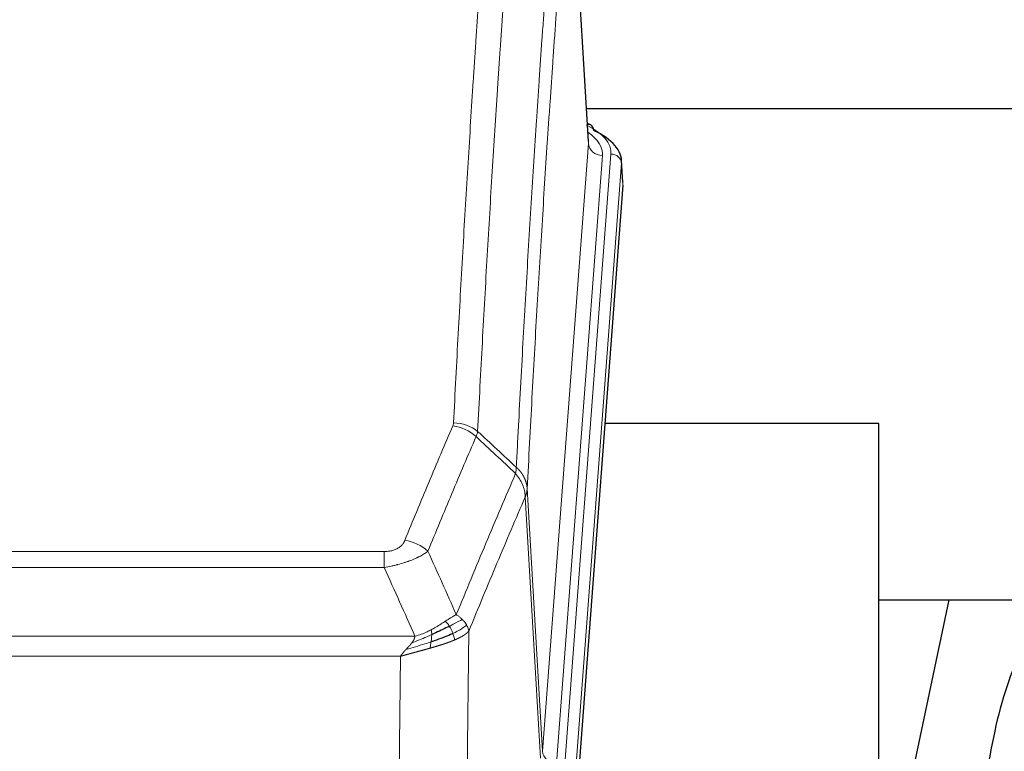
# Model space of a CAD drawing. Header units: inches. Extents: x 0 to 23760, y -13 to 16800.
# Tile 190 of 217: x 18476 to 18756, y 13975 to 14183. Entities that reach past the tile are written whole.
import ezdxf

# ---------------------------------------------------------------- set-up
doc = ezdxf.new("R2010")
doc.units = ezdxf.units.IN
doc.layers.add('254', color=7, linetype='Continuous', true_color=0xffffff)

msp = doc.modelspace()

# ---------------------------------------------------------------- linework, layer by layer
at = {"layer": '254', "color": 2, "linetype": 'Continuous', "lineweight": 25}
for p, q in [((18637.406, 14148.613), (18632.155, 14235.249)), ((18636.8, 14158.007), (18802.987, 14158.007)), ((18638.037, 14153.32), (18637.094, 14153.755)), ((18647.165, 14136.979), (18646.785, 14143.262)), ((18647.16, 14136.196), (18634.042, 13962.743)), ((18719.978, 14068.432), (18642.035, 14068.432)), ((18719.978, 13879.631), (18719.978, 14068.432)), ((18719.973, 14018.353), (18791.65, 14018.353)), ((18739.821, 14018.351), (18719.978, 13924.195))]:
    msp.add_line(p, q, dxfattribs=at)
at = {"layer": '254', "color": 110, "linetype": 'Continuous', "lineweight": 13}
for p, q in [((18637.401, 14148.037), (18632.154, 14234.627)), ((18624.335, 13975.264), (18637.401, 14148.037)), ((18641.393, 14144.61), (18628.327, 13971.837)), ((18630.674, 13971.685), (18643.785, 14145.045)), ((18646.779, 14142.475), (18633.668, 13969.115)), ((18647.16, 14136.196), (18646.779, 14142.475)), ((18623.754, 13973.355), (18619.402, 14047.607)), ((18619.958, 14049.941), (18624.335, 13975.264)), ((18373.966, 14032.06), (18579.309, 14032.06)), ((18579.309, 14027.496), (18579.309, 14032.06)), ((18579.309, 14027.496), (18373.966, 14027.496)), ((18603.36, 14009.462), (18602.402, 13933.812)), ((18365.235, 14008.017), (18588.04, 14008.017)), ((18583.928, 14002.272), (18369.348, 14002.272)), ((18582.959, 13925.777), (18583.928, 14002.272))]:
    msp.add_line(p, q, dxfattribs=at)
for centre, major_axis, ratio, start_param, end_param in [((18619.766, 14145.42), (24.034, 0.016), 0.461198, 6.2480186, 7.0671317), ((18636.78, 14150.596), (1.258, 2.724), 0.6272114, 6.2831797, 6.7581181), ((18617.374, 14144.985), (24.034, 0.016), 0.461198, 6.2480186, 6.8801307), ((18641.393, 14148.158), (3.989, -0.302), 0.8864705, 3.2608937, 4.7793301), ((18643.785, 14142.384), (2.991, -0.226), 0.8864705, 0.119301, 1.6377375), ((18598.817, 14059.52), (-9.188, 3.948), 0.8056434, 4.2999866, 5.045624), ((18599.005, 14060.312), (-9.987, 0.512), 0.8285973, 3.9974013, 4.7548106), ((18585.156, 14027.058), (9.245, -3.812), 0.7933159, 1.14397, 1.886928), ((18628.327, 13975.386), (3.989, -0.302), 0.8864705, 3.2608937, 4.7793301)]:
    msp.add_ellipse(centre, major_axis=major_axis, ratio=ratio, start_param=start_param, end_param=end_param, dxfattribs=at)
at = {"layer": '254', "color": 2, "linetype": 'Continuous', "lineweight": 25}
for centre, major_axis, ratio, start_param, end_param in [((18636.78, 14150.596), (1.258, 2.724), 0.6272114, 5.3993548, 6.2831797), ((18619.766, 14142.758), (27.03, 0.194), 0.4633579, 6.2451225, 7.0642357)]:
    msp.add_ellipse(centre, major_axis=major_axis, ratio=ratio, start_param=start_param, end_param=end_param, dxfattribs=at)
at = {"layer": '254', "color": 110, "linetype": 'Continuous', "lineweight": 13}
for points, knots in [([(18599.005, 14068.601), (18599.442, 14077.18), (18600.333, 14094.098), (18601.253, 14110.54), (18601.955, 14122.693), (18602.191, 14126.714), (18602.667, 14134.697), (18602.907, 14138.659), (18603.632, 14150.454), (18604.123, 14158.195), (18604.747, 14167.72), (18604.872, 14169.617), (18605.124, 14173.396), (18605.502, 14179.04), (18605.884, 14184.614), (18606.655, 14195.668), (18607.697, 14210.158), (18609.305, 14231.142), (18610.406, 14244.632), (18610.963, 14251.252)], [0, 0, 0, 0, 0.125, 0.25, 0.25, 0.3125, 0.3125, 0.375, 0.375, 0.5, 0.5, 0.53125, 0.53125, 0.5625, 0.625, 0.625, 0.75, 0.875, 1, 1, 1, 1]), ([(18617.846, 14248.663), (18617.288, 14242.051), (18616.186, 14228.576), (18614.576, 14207.616), (18613.533, 14193.143), (18612.761, 14182.102), (18612.378, 14176.534), (18611.999, 14170.896), (18611.748, 14167.122), (18611.622, 14165.227), (18610.998, 14155.714), (18610.506, 14147.981), (18609.78, 14136.2), (18609.539, 14132.243), (18609.063, 14124.27), (18608.827, 14120.253), (18608.124, 14108.115), (18607.202, 14091.692), (18606.31, 14074.793), (18605.872, 14066.225)], [0, 0, 0, 0, 0.125, 0.25, 0.375, 0.375, 0.4375, 0.46875, 0.46875, 0.5, 0.5, 0.625, 0.625, 0.6875, 0.6875, 0.75, 0.75, 0.875, 1, 1, 1, 1]), ([(18616.869, 14056.002), (18616.925, 14057.093), (18616.981, 14058.181), (18617.093, 14060.354), (18617.261, 14063.607), (18617.657, 14071.157), (18618, 14077.559), (18618.693, 14090.268), (18619.634, 14106.966), (18621.092, 14131.267), (18622.097, 14146.972), (18622.67, 14155.666), (18622.734, 14156.63), (18622.862, 14158.554), (18623.055, 14161.434), (18623.506, 14168.112), (18623.898, 14173.765), (18624.226, 14178.436), (18624.292, 14179.368), (18624.424, 14181.228), (18624.622, 14184.012), (18625.087, 14190.466), (18625.49, 14195.924), (18626.302, 14206.743), (18627.399, 14220.908), (18628.527, 14234.551), (18629.098, 14241.243)], [0, 0, 0, 0, 0.015625, 0.015625, 0.03125, 0.0625, 0.125, 0.125, 0.25, 0.375, 0.5, 0.5, 0.515625, 0.515625, 0.53125, 0.5625, 0.625, 0.625, 0.640625, 0.640625, 0.65625, 0.6875, 0.75, 0.75, 0.875, 1, 1, 1, 1]), ([(18632.154, 14234.627), (18631.584, 14227.954), (18630.459, 14214.348), (18629.365, 14200.223), (18628.556, 14189.435), (18628.154, 14183.993), (18627.69, 14177.558), (18627.492, 14174.782), (18627.361, 14172.927), (18627.295, 14171.998), (18626.968, 14167.341), (18626.577, 14161.705), (18626.127, 14155.046), (18625.935, 14152.174), (18625.807, 14150.256), (18625.744, 14149.295), (18625.171, 14140.627), (18624.17, 14124.97), (18622.715, 14100.743), (18621.309, 14075.775), (18620.403, 14058.635), (18619.958, 14049.941)], [0, 0, 0, 0, 0.125, 0.25, 0.25, 0.3125, 0.34375, 0.359375, 0.359375, 0.375, 0.375, 0.4375, 0.46875, 0.484375, 0.484375, 0.5, 0.5, 0.625, 0.75, 0.875, 1, 1, 1, 1]), ([(18585.156, 14035.214), (18586.29, 14037.975), (18587.425, 14040.725), (18589.698, 14046.203), (18590.835, 14048.93), (18594.25, 14057.079), (18596.532, 14062.465), (18598.817, 14067.806)], [0, 0, 0, 0, 0.25, 0.25, 0.5, 0.5, 1, 1, 1, 1]), ([(18599.005, 14068.601), (18598.998, 14068.467), (18598.979, 14068.333), (18598.916, 14068.068), (18598.873, 14067.937), (18598.817, 14067.806)], [0, 0, 0, 0, 0.5, 0.5, 1, 1, 1, 1]), ([(18605.413, 14064.719), (18603.125, 14059.383), (18600.841, 14054.001), (18597.422, 14045.86), (18596.283, 14043.135), (18594.008, 14037.663), (18592.871, 14034.915), (18591.736, 14032.156)], [0, 0, 0, 0, 0.5, 0.5, 0.75, 0.75, 1, 1, 1, 1]), ([(18616.869, 14056.002), (18616.848, 14055.739), (18616.833, 14055.451), (18616.774, 14054.862), (18616.732, 14054.559), (18616.657, 14054.265)], [0, 0, 0, 0, 0.5, 0.5, 1, 1, 1, 1]), ([(18616.869, 14056.002), (18616.882, 14055.991), (18616.907, 14055.968), (18616.945, 14055.934), (18616.983, 14055.899), (18617.021, 14055.863), (18617.06, 14055.827), (18617.098, 14055.791), (18617.137, 14055.754), (18617.175, 14055.717), (18617.214, 14055.679), (18617.253, 14055.641), (18617.292, 14055.603), (18617.33, 14055.563), (18617.369, 14055.524), (18617.409, 14055.484), (18617.448, 14055.443), (18617.487, 14055.402), (18617.526, 14055.36), (18617.565, 14055.318), (18617.604, 14055.276), (18617.644, 14055.233), (18617.683, 14055.189), (18617.722, 14055.145), (18617.761, 14055.101), (18617.8, 14055.055), (18617.84, 14055.01), (18617.879, 14054.964), (18617.918, 14054.917), (18617.957, 14054.87), (18617.996, 14054.822), (18618.035, 14054.774), (18618.073, 14054.725), (18618.112, 14054.676), (18618.151, 14054.626), (18618.189, 14054.576), (18618.228, 14054.525), (18618.266, 14054.474), (18618.304, 14054.422), (18618.342, 14054.369), (18618.38, 14054.316), (18618.417, 14054.262), (18618.455, 14054.208), (18618.492, 14054.154), (18618.529, 14054.098), (18618.566, 14054.043), (18618.603, 14053.986), (18618.639, 14053.929), (18618.675, 14053.872), (18618.711, 14053.814), (18618.747, 14053.755), (18618.783, 14053.696), (18618.818, 14053.636), (18618.853, 14053.576), (18618.887, 14053.515), (18618.922, 14053.454), (18618.955, 14053.392), (18618.989, 14053.329), (18619.022, 14053.266), (18619.058, 14053.198), (18619.094, 14053.125), (18619.133, 14053.047), (18619.17, 14052.969), (18619.207, 14052.891), (18619.243, 14052.812), (18619.278, 14052.734), (18619.312, 14052.654), (18619.346, 14052.575), (18619.378, 14052.495), (18619.41, 14052.415), (18619.441, 14052.335), (18619.471, 14052.255), (18619.5, 14052.174), (18619.528, 14052.094), (18619.556, 14052.013), (18619.582, 14051.931), (18619.608, 14051.85), (18619.633, 14051.768), (18619.657, 14051.687), (18619.68, 14051.605), (18619.703, 14051.523), (18619.724, 14051.44), (18619.745, 14051.358), (18619.764, 14051.276), (18619.783, 14051.193), (18619.801, 14051.11), (18619.818, 14051.027), (18619.834, 14050.944), (18619.849, 14050.861), (18619.864, 14050.778), (18619.877, 14050.694), (18619.89, 14050.611), (18619.901, 14050.527), (18619.912, 14050.444), (18619.922, 14050.36), (18619.931, 14050.276), (18619.939, 14050.192), (18619.947, 14050.108), (18619.953, 14050.025), (18619.957, 14049.969), (18619.958, 14049.941)], [0, 0, 0, 0, 0.0069372, 0.0139334, 0.0209887, 0.028103, 0.0352764, 0.0425088, 0.0498003, 0.0571509, 0.0645605, 0.0720292, 0.0795569, 0.0871437, 0.0947896, 0.1024945, 0.1102584, 0.1180815, 0.1259636, 0.1339048, 0.141905, 0.1499643, 0.1580827, 0.1662601, 0.1744966, 0.1827922, 0.1911468, 0.1995605, 0.2080333, 0.2165651, 0.225156, 0.233806, 0.2425151, 0.2512832, 0.2601104, 0.2689967, 0.277942, 0.2869465, 0.29601, 0.3051325, 0.3143142, 0.3235549, 0.3328547, 0.3422136, 0.3516315, 0.3611085, 0.3706446, 0.3802398, 0.3898941, 0.3996074, 0.4093798, 0.4192113, 0.4291019, 0.4390515, 0.4490602, 0.459128, 0.4692549, 0.4794409, 0.4896859, 0.4999901, 0.5124905, 0.524991, 0.5374914, 0.5499918, 0.5624922, 0.5749926, 0.587493, 0.5999934, 0.6124937, 0.6249941, 0.6374944, 0.6499948, 0.6624951, 0.6749954, 0.6874957, 0.699996, 0.7124963, 0.7249966, 0.7374968, 0.7499971, 0.7624973, 0.7749976, 0.7874978, 0.799998, 0.8124982, 0.8249984, 0.8374986, 0.8499988, 0.8624989, 0.8749991, 0.8874992, 0.8999993, 0.9124995, 0.9249996, 0.9374997, 0.9499998, 0.9624998, 0.9749999, 0.9875, 1, 1, 1, 1]), ([(18599.803, 14014.108), (18601.201, 14017.523), (18602.6, 14020.921), (18605.403, 14027.683), (18606.806, 14031.046), (18611.019, 14041.086), (18613.835, 14047.71), (18616.657, 14054.265)], [0, 0, 0, 0, 0.25, 0.25, 0.5, 0.5, 1, 1, 1, 1]), ([(18616.657, 14054.265), (18617.066, 14053.782), (18617.438, 14053.271), (18618.097, 14052.208), (18618.382, 14051.655), (18618.854, 14050.523), (18619.04, 14049.945), (18619.303, 14048.778), (18619.381, 14048.19), (18619.402, 14047.607)], [0, 0, 0, 0, 0.25, 0.25, 0.5, 0.5, 0.75, 0.75, 1, 1, 1, 1]), ([(18619.402, 14047.607), (18616.716, 14041.374), (18614.037, 14035.079), (18610.026, 14025.543), (18608.69, 14022.348), (18606.023, 14015.929), (18604.69, 14012.703), (18603.36, 14009.462)], [0, 0, 0, 0, 0.5, 0.5, 0.75, 0.75, 1, 1, 1, 1]), ([(18619.958, 14049.941), (18619.958, 14049.934), (18619.957, 14049.908), (18619.953, 14049.851), (18619.946, 14049.759), (18619.935, 14049.633), (18619.916, 14049.471), (18619.887, 14049.273), (18619.846, 14049.041), (18619.802, 14048.842), (18619.763, 14048.688), (18619.738, 14048.592), (18619.712, 14048.498), (18619.685, 14048.406), (18619.657, 14048.317), (18619.63, 14048.23), (18619.601, 14048.144), (18619.573, 14048.061), (18619.544, 14047.98), (18619.516, 14047.902), (18619.487, 14047.825), (18619.459, 14047.75), (18619.431, 14047.678), (18619.411, 14047.63), (18619.402, 14047.607)], [0, 0, 0, 0, 0.0092499, 0.0337179, 0.073404, 0.128308, 0.1984299, 0.2837694, 0.3843264, 0.5001005, 0.5424888, 0.5838484, 0.6241794, 0.6634821, 0.7017567, 0.7390032, 0.7752221, 0.8104134, 0.8445775, 0.8777146, 0.909825, 0.9409091, 0.9709673, 1, 1, 1, 1]), ([(18585.156, 14035.214), (18585.135, 14035.163), (18585.113, 14035.112), (18585.067, 14035.01), (18585.043, 14034.959), (18584.967, 14034.808), (18584.913, 14034.708), (18584.795, 14034.51), (18584.731, 14034.413), (18584.595, 14034.22), (18584.521, 14034.124), (18584.364, 14033.937), (18584.28, 14033.844), (18584.145, 14033.707), (18584.098, 14033.662), (18584.002, 14033.573), (18583.952, 14033.528), (18583.798, 14033.397), (18583.69, 14033.313), (18583.462, 14033.15), (18583.342, 14033.071), (18583.153, 14032.958), (18583.056, 14032.903), (18582.955, 14032.849), (18582.887, 14032.814), (18582.852, 14032.797), (18582.678, 14032.711), (18582.533, 14032.648), (18582.086, 14032.471), (18581.77, 14032.371), (18581.349, 14032.272), (18581.264, 14032.253), (18581.091, 14032.218), (18581.004, 14032.202), (18580.743, 14032.158), (18580.567, 14032.134), (18580.212, 14032.096), (18580.033, 14032.083), (18579.673, 14032.064), (18579.492, 14032.06), (18579.309, 14032.06)], [0, 0, 0, 0, 0.03125, 0.03125, 0.0625, 0.0625, 0.125, 0.125, 0.1875, 0.1875, 0.25, 0.25, 0.3125, 0.3125, 0.34375, 0.34375, 0.375, 0.375, 0.4375, 0.4375, 0.5, 0.5, 0.53125, 0.546875, 0.546875, 0.5625, 0.5625, 0.625, 0.625, 0.75, 0.75, 0.78125, 0.78125, 0.8125, 0.8125, 0.875, 0.875, 0.9375, 0.9375, 1, 1, 1, 1]), ([(18591.736, 14032.156), (18591.438, 14031.923), (18591.112, 14031.692), (18590.399, 14031.235), (18590.012, 14031.008), (18589.384, 14030.672), (18589.112, 14030.532), (18588.827, 14030.394), (18588.712, 14030.339), (18588.654, 14030.311), (18588.478, 14030.229), (18588.36, 14030.174), (18587.757, 14029.903), (18587.248, 14029.692), (18586.576, 14029.436), (18586.44, 14029.386), (18586.232, 14029.31), (18586.163, 14029.285), (18586.023, 14029.235), (18585.953, 14029.211), (18585.601, 14029.088), (18585.314, 14028.992), (18584.438, 14028.711), (18583.833, 14028.533), (18583.13, 14028.344), (18583.051, 14028.323), (18582.894, 14028.282), (18582.814, 14028.261), (18582.576, 14028.2), (18582.417, 14028.16), (18581.937, 14028.042), (18581.615, 14027.967), (18580.64, 14027.75), (18579.979, 14027.617), (18579.309, 14027.496)], [0, 0, 0, 0, 0.125, 0.125, 0.25, 0.25, 0.3125, 0.328125, 0.328125, 0.34375, 0.34375, 0.375, 0.375, 0.5, 0.5, 0.53125, 0.53125, 0.546875, 0.546875, 0.5625, 0.5625, 0.625, 0.625, 0.75, 0.75, 0.765625, 0.765625, 0.78125, 0.78125, 0.8125, 0.8125, 0.875, 0.875, 1, 1, 1, 1]), ([(18599.803, 14014.108), (18599.11, 14013.781), (18598.344, 14013.315), (18597.217, 14012.595), (18596.926, 14012.407), (18596.628, 14012.213)], [0, 0, 0, 0, 0.75, 0.75, 1, 1, 1, 1]), ([(18601.51, 14012.764), (18601.387, 14012.887), (18601.259, 14013.008), (18600.927, 14013.304), (18600.716, 14013.475), (18600.275, 14013.803), (18600.043, 14013.96), (18599.803, 14014.108)], [0, 0, 0, 0, 0.25, 0.25, 0.625, 0.625, 1, 1, 1, 1]), ([(18596.628, 14012.213), (18596.478, 14012.116), (18596.327, 14012.018), (18595.712, 14011.621), (18595.233, 14011.314), (18594.239, 14010.7), (18593.724, 14010.393), (18593.017, 14009.998), (18592.839, 14009.901), (18592.658, 14009.805)], [0, 0, 0, 0, 0.125, 0.125, 0.5, 0.5, 0.875, 0.875, 1, 1, 1, 1]), ([(18597.852, 14010.833), (18597.753, 14010.988), (18597.652, 14011.136), (18597.395, 14011.48), (18597.238, 14011.664), (18596.927, 14011.979), (18596.774, 14012.111), (18596.628, 14012.213)], [0, 0, 0, 0, 0.25, 0.25, 0.625, 0.625, 1, 1, 1, 1]), ([(18601.51, 14012.764), (18600.812, 14012.381), (18599.941, 14011.909), (18598.58, 14011.203), (18598.223, 14011.02), (18597.852, 14010.833)], [0, 0, 0, 0, 0.75, 0.75, 1, 1, 1, 1]), ([(18602.721, 14011.175), (18602.682, 14011.245), (18602.641, 14011.314), (18602.474, 14011.59), (18602.335, 14011.794), (18602.031, 14012.192), (18601.867, 14012.387), (18601.632, 14012.639), (18601.571, 14012.702), (18601.51, 14012.764)], [0, 0, 0, 0, 0.125, 0.125, 0.5, 0.5, 0.875, 0.875, 1, 1, 1, 1]), ([(18592.809, 14008.436), (18592.351, 14008.231), (18591.887, 14008.028), (18590.017, 14007.223), (18588.58, 14006.64), (18587.17, 14006.118)], [0, 0, 0, 0, 0.25, 0.25, 1, 1, 1, 1]), ([(18592.658, 14009.805), (18592.298, 14009.613), (18591.931, 14009.428), (18590.437, 14008.724), (18589.261, 14008.282), (18588.04, 14008.017)], [0, 0, 0, 0, 0.25, 0.25, 1, 1, 1, 1]), ([(18592.64, 14006.375), (18592.652, 14006.462), (18592.664, 14006.55), (18592.708, 14006.903), (18592.737, 14007.172), (18592.781, 14007.697), (18592.796, 14007.955), (18592.806, 14008.279), (18592.808, 14008.358), (18592.809, 14008.436)], [0, 0, 0, 0, 0.125, 0.125, 0.5, 0.5, 0.875, 0.875, 1, 1, 1, 1]), ([(18592.809, 14008.436), (18592.81, 14008.591), (18592.808, 14008.738), (18592.795, 14009.082), (18592.779, 14009.265), (18592.731, 14009.578), (18592.699, 14009.707), (18592.658, 14009.805)], [0, 0, 0, 0, 0.25, 0.25, 0.625, 0.625, 1, 1, 1, 1]), ([(18598.838, 14008.76), (18598.807, 14008.848), (18598.775, 14008.937), (18598.64, 14009.294), (18598.527, 14009.565), (18598.278, 14010.093), (18598.141, 14010.351), (18597.95, 14010.676), (18597.901, 14010.755), (18597.852, 14010.833)], [0, 0, 0, 0, 0.125, 0.125, 0.5, 0.5, 0.875, 0.875, 1, 1, 1, 1]), ([(18602.721, 14011.175), (18602.108, 14010.591), (18601.212, 14009.983), (18599.683, 14009.168), (18599.273, 14008.963), (18598.838, 14008.76)], [0, 0, 0, 0, 0.75, 0.75, 1, 1, 1, 1]), ([(18599.328, 14006.914), (18599.257, 14007.275), (18599.157, 14007.734), (18598.956, 14008.409), (18598.899, 14008.583), (18598.838, 14008.76)], [0, 0, 0, 0, 0.75, 0.75, 1, 1, 1, 1]), ([(18603.36, 14009.462), (18603.354, 14009.455), (18603.342, 14009.441), (18603.324, 14009.419), (18603.305, 14009.398), (18603.287, 14009.377), (18603.268, 14009.355), (18603.25, 14009.334), (18603.231, 14009.313), (18603.212, 14009.292), (18603.192, 14009.271), (18603.173, 14009.25), (18603.153, 14009.23), (18603.134, 14009.209), (18603.114, 14009.189), (18603.093, 14009.168), (18603.073, 14009.148), (18603.053, 14009.127), (18603.032, 14009.107), (18603.012, 14009.087), (18602.991, 14009.067), (18602.97, 14009.047), (18602.949, 14009.027), (18602.928, 14009.008), (18602.906, 14008.988), (18602.885, 14008.968), (18602.863, 14008.949), (18602.841, 14008.929), (18602.82, 14008.91), (18602.798, 14008.891), (18602.776, 14008.872), (18602.753, 14008.853), (18602.731, 14008.834), (18602.709, 14008.815), (18602.686, 14008.796), (18602.663, 14008.777), (18602.641, 14008.759), (18602.618, 14008.74), (18602.595, 14008.721), (18602.572, 14008.703), (18602.549, 14008.685), (18602.526, 14008.667), (18602.502, 14008.648), (18602.479, 14008.63), (18602.455, 14008.612), (18602.432, 14008.594), (18602.408, 14008.577), (18602.384, 14008.559), (18602.361, 14008.541), (18602.337, 14008.524), (18602.313, 14008.506), (18602.289, 14008.489), (18602.265, 14008.472), (18602.241, 14008.454), (18602.217, 14008.437), (18602.192, 14008.42), (18602.168, 14008.403), (18602.144, 14008.386), (18602.119, 14008.37), (18602.095, 14008.353), (18602.07, 14008.336), (18602.046, 14008.32), (18602.021, 14008.303), (18601.996, 14008.287), (18601.972, 14008.271), (18601.947, 14008.254), (18601.922, 14008.238), (18601.897, 14008.222), (18601.873, 14008.206), (18601.848, 14008.19), (18601.823, 14008.175), (18601.798, 14008.159), (18601.773, 14008.143), (18601.748, 14008.128), (18601.723, 14008.112), (18601.698, 14008.097), (18601.673, 14008.081), (18601.648, 14008.066), (18601.623, 14008.051), (18601.598, 14008.036), (18601.573, 14008.021), (18601.548, 14008.006), (18601.523, 14007.991), (18601.498, 14007.976), (18601.473, 14007.962), (18601.448, 14007.947), (18601.422, 14007.933), (18601.397, 14007.918), (18601.372, 14007.904), (18601.347, 14007.889), (18601.322, 14007.875), (18601.297, 14007.861), (18601.272, 14007.847), (18601.247, 14007.833), (18601.222, 14007.819), (18601.197, 14007.805), (18601.172, 14007.792), (18601.147, 14007.778), (18601.122, 14007.764), (18601.097, 14007.751), (18601.073, 14007.738), (18601.048, 14007.724), (18601.023, 14007.711), (18600.998, 14007.698), (18600.973, 14007.685), (18600.949, 14007.672), (18600.924, 14007.659), (18600.899, 14007.646), (18600.875, 14007.633), (18600.85, 14007.62), (18600.826, 14007.607), (18600.801, 14007.595), (18600.777, 14007.582), (18600.752, 14007.57), (18600.728, 14007.558), (18600.704, 14007.545), (18600.679, 14007.533), (18600.655, 14007.521), (18600.631, 14007.509), (18600.607, 14007.497), (18600.583, 14007.485), (18600.559, 14007.473), (18600.535, 14007.461), (18600.511, 14007.45), (18600.487, 14007.438), (18600.464, 14007.426), (18600.44, 14007.415), (18600.416, 14007.404), (18600.393, 14007.392), (18600.369, 14007.381), (18600.346, 14007.37), (18600.323, 14007.359), (18600.299, 14007.348), (18600.276, 14007.337), (18600.253, 14007.326), (18600.23, 14007.315), (18600.207, 14007.304), (18600.184, 14007.293), (18600.161, 14007.283), (18600.139, 14007.272), (18600.116, 14007.262), (18600.094, 14007.251), (18600.071, 14007.241), (18600.049, 14007.231), (18600.026, 14007.221), (18600.004, 14007.21), (18599.982, 14007.2), (18599.96, 14007.19), (18599.938, 14007.18), (18599.916, 14007.171), (18599.895, 14007.161), (18599.873, 14007.151), (18599.851, 14007.141), (18599.83, 14007.132), (18599.809, 14007.122), (18599.787, 14007.113), (18599.766, 14007.103), (18599.745, 14007.094), (18599.724, 14007.085), (18599.703, 14007.076), (18599.682, 14007.067), (18599.662, 14007.058), (18599.641, 14007.049), (18599.621, 14007.04), (18599.601, 14007.031), (18599.58, 14007.022), (18599.56, 14007.013), (18599.54, 14007.005), (18599.52, 14006.996), (18599.501, 14006.988), (18599.481, 14006.979), (18599.461, 14006.971), (18599.442, 14006.963), (18599.423, 14006.954), (18599.403, 14006.946), (18599.384, 14006.938), (18599.365, 14006.93), (18599.347, 14006.922), (18599.334, 14006.917), (18599.328, 14006.914)], [0, 0, 0, 0, 0.0080212, 0.0160154, 0.0239827, 0.0319231, 0.0398365, 0.0477229, 0.0555824, 0.0634149, 0.0712205, 0.0789992, 0.0867509, 0.0944756, 0.1021734, 0.1098443, 0.1174881, 0.1251051, 0.1326951, 0.1402581, 0.1477942, 0.1553034, 0.1627856, 0.1702408, 0.1776691, 0.1850704, 0.1924448, 0.1997923, 0.2071128, 0.2144063, 0.2216729, 0.2289126, 0.2361253, 0.243311, 0.2504698, 0.2576016, 0.2647065, 0.2717845, 0.2788355, 0.2858595, 0.2928566, 0.2998268, 0.30677, 0.3136862, 0.3205755, 0.3274379, 0.3342733, 0.3410817, 0.3478632, 0.3546178, 0.3613454, 0.3680461, 0.3747198, 0.3813665, 0.3879863, 0.3945792, 0.4011451, 0.4076841, 0.4141961, 0.4206811, 0.4271393, 0.4335704, 0.4399746, 0.4463519, 0.4527022, 0.4590256, 0.465322, 0.4715915, 0.477834, 0.4840496, 0.4902382, 0.4963999, 0.5025346, 0.5086424, 0.5147232, 0.5207771, 0.526804, 0.532804, 0.5387771, 0.5447232, 0.5506423, 0.5565345, 0.5623997, 0.568238, 0.5740494, 0.5798338, 0.5855912, 0.5913217, 0.5970253, 0.6027019, 0.6083515, 0.6139742, 0.61957, 0.6251388, 0.6306807, 0.6361956, 0.6416836, 0.6471446, 0.6525787, 0.6579858, 0.663366, 0.6687192, 0.6740455, 0.6793448, 0.6846172, 0.6898627, 0.6950812, 0.7002727, 0.7054373, 0.710575, 0.7156857, 0.7207694, 0.7258262, 0.7308561, 0.735859, 0.740835, 0.745784, 0.7507061, 0.7556012, 0.7604694, 0.7653107, 0.7701249, 0.7749123, 0.7796727, 0.7844061, 0.7891127, 0.7937922, 0.7984448, 0.8030705, 0.8076692, 0.812241, 0.8167858, 0.8213037, 0.8257947, 0.8302587, 0.8346957, 0.8391058, 0.843489, 0.8478452, 0.8521745, 0.8564768, 0.8607522, 0.8650006, 0.8692221, 0.8734166, 0.8775842, 0.8817249, 0.8858386, 0.8899254, 0.8939852, 0.8980181, 0.902024, 0.906003, 0.909955, 0.9138802, 0.9177783, 0.9216495, 0.9254938, 0.9293111, 0.9331015, 0.936865, 0.9406015, 0.944311, 0.9479937, 0.9516493, 0.9552781, 0.9588799, 0.9624547, 0.9660026, 0.9695236, 0.9730176, 0.9764847, 0.9799249, 0.9833381, 0.9867243, 0.9900837, 0.993416, 0.9967215, 1, 1, 1, 1]), ([(18603.36, 14009.462), (18603.275, 14009.896), (18603.133, 14010.329), (18602.87, 14010.895), (18602.798, 14011.036), (18602.721, 14011.175)], [0, 0, 0, 0, 0.75, 0.75, 1, 1, 1, 1]), ([(18592.64, 14006.375), (18592.062, 14006.185), (18591.474, 14005.996), (18589.1, 14005.255), (18587.271, 14004.724), (18585.498, 14004.221)], [0, 0, 0, 0, 0.25, 0.25, 1, 1, 1, 1]), ([(18585.498, 14004.221), (18585.513, 14004.236), (18585.541, 14004.266), (18585.582, 14004.311), (18585.623, 14004.355), (18585.662, 14004.398), (18585.701, 14004.439), (18585.738, 14004.48), (18585.774, 14004.519), (18585.81, 14004.557), (18585.844, 14004.594), (18585.877, 14004.63), (18585.909, 14004.665), (18585.94, 14004.698), (18585.97, 14004.731), (18585.999, 14004.762), (18586.027, 14004.792), (18586.054, 14004.821), (18586.08, 14004.849), (18586.104, 14004.876), (18586.128, 14004.901), (18586.151, 14004.926), (18586.172, 14004.949), (18586.193, 14004.971), (18586.212, 14004.993), (18586.231, 14005.012), (18586.248, 14005.031), (18586.264, 14005.049), (18586.279, 14005.065), (18586.294, 14005.081), (18586.307, 14005.095), (18586.319, 14005.108), (18586.33, 14005.12), (18586.34, 14005.131), (18586.349, 14005.14), (18586.357, 14005.149), (18586.363, 14005.156), (18586.369, 14005.163), (18586.374, 14005.168), (18586.386, 14005.182), (18586.407, 14005.205), (18586.436, 14005.237), (18586.465, 14005.269), (18586.493, 14005.301), (18586.521, 14005.332), (18586.548, 14005.364), (18586.576, 14005.395), (18586.603, 14005.426), (18586.629, 14005.456), (18586.656, 14005.487), (18586.682, 14005.517), (18586.707, 14005.547), (18586.733, 14005.576), (18586.758, 14005.606), (18586.782, 14005.635), (18586.807, 14005.664), (18586.831, 14005.692), (18586.854, 14005.721), (18586.878, 14005.749), (18586.901, 14005.777), (18586.923, 14005.805), (18586.946, 14005.832), (18586.968, 14005.859), (18586.989, 14005.886), (18587.011, 14005.913), (18587.032, 14005.939), (18587.052, 14005.966), (18587.073, 14005.992), (18587.093, 14006.017), (18587.112, 14006.043), (18587.132, 14006.068), (18587.151, 14006.093), (18587.163, 14006.11), (18587.17, 14006.118)], [0, 0, 0, 0, 0.0247661, 0.0489206, 0.0724636, 0.0953949, 0.1177147, 0.1394229, 0.1605195, 0.1810045, 0.2008779, 0.2201398, 0.23879, 0.2568287, 0.2742558, 0.2910713, 0.3072753, 0.3228676, 0.3378484, 0.3522176, 0.3659752, 0.3791212, 0.3916556, 0.4035785, 0.4148897, 0.4255894, 0.4356775, 0.445154, 0.454019, 0.4622723, 0.4699141, 0.4769443, 0.4833629, 0.48917, 0.4943654, 0.4989493, 0.5029216, 0.5062824, 0.5090316, 0.5111692, 0.5284651, 0.5456049, 0.5625886, 0.5794163, 0.5960881, 0.612604, 0.6289642, 0.6451687, 0.6612176, 0.6771111, 0.6928491, 0.7084319, 0.7238594, 0.7391318, 0.7542492, 0.7692118, 0.7840195, 0.7986726, 0.8131712, 0.8275153, 0.8417051, 0.8557408, 0.8696224, 0.8833501, 0.8969241, 0.9103445, 0.9236114, 0.936725, 0.9496856, 0.9624932, 0.975148, 0.9876502, 1, 1, 1, 1]), ([(18587.17, 14006.118), (18587.178, 14006.129), (18587.194, 14006.15), (18587.217, 14006.182), (18587.24, 14006.214), (18587.263, 14006.245), (18587.286, 14006.277), (18587.308, 14006.309), (18587.33, 14006.34), (18587.352, 14006.371), (18587.373, 14006.403), (18587.394, 14006.434), (18587.415, 14006.465), (18587.435, 14006.496), (18587.455, 14006.527), (18587.475, 14006.557), (18587.494, 14006.588), (18587.513, 14006.619), (18587.532, 14006.649), (18587.55, 14006.679), (18587.568, 14006.71), (18587.586, 14006.74), (18587.603, 14006.77), (18587.62, 14006.8), (18587.637, 14006.83), (18587.653, 14006.859), (18587.669, 14006.889), (18587.685, 14006.919), (18587.7, 14006.948), (18587.715, 14006.977), (18587.73, 14007.007), (18587.744, 14007.036), (18587.758, 14007.065), (18587.772, 14007.094), (18587.785, 14007.123), (18587.798, 14007.151), (18587.811, 14007.18), (18587.823, 14007.208), (18587.836, 14007.237), (18587.847, 14007.265), (18587.859, 14007.293), (18587.87, 14007.322), (18587.88, 14007.35), (18587.891, 14007.377), (18587.901, 14007.405), (18587.91, 14007.433), (18587.92, 14007.461), (18587.929, 14007.488), (18587.938, 14007.515), (18587.946, 14007.543), (18587.954, 14007.57), (18587.962, 14007.597), (18587.969, 14007.624), (18587.976, 14007.651), (18587.983, 14007.678), (18587.989, 14007.704), (18587.995, 14007.731), (18588.001, 14007.757), (18588.007, 14007.784), (18588.012, 14007.81), (18588.016, 14007.836), (18588.021, 14007.862), (18588.025, 14007.888), (18588.029, 14007.914), (18588.032, 14007.94), (18588.035, 14007.966), (18588.038, 14007.991), (18588.04, 14008.008), (18588.04, 14008.017)], [0, 0, 0, 0, 0.0185022, 0.0368847, 0.0551481, 0.073293, 0.0913199, 0.1092294, 0.1270222, 0.1446988, 0.1622598, 0.1797059, 0.1970378, 0.2142561, 0.2313614, 0.2483544, 0.265236, 0.2820066, 0.2986672, 0.3152184, 0.331661, 0.3479958, 0.3642235, 0.380345, 0.3963611, 0.4122725, 0.4280803, 0.4437851, 0.459388, 0.4748898, 0.4902915, 0.5055939, 0.5207981, 0.535905, 0.5509156, 0.565831, 0.5806521, 0.5953801, 0.6100159, 0.6245607, 0.6390157, 0.6533819, 0.6676604, 0.6818526, 0.6959596, 0.7099825, 0.7239227, 0.7377815, 0.75156, 0.7652597, 0.7788818, 0.7924277, 0.8058989, 0.8192966, 0.8326224, 0.8458776, 0.8590638, 0.8721825, 0.8852351, 0.8982233, 0.9111485, 0.9240124, 0.9368166, 0.9495628, 0.9622525, 0.9748874, 0.9874694, 1, 1, 1, 1]), ([(18599.328, 14006.914), (18599.313, 14006.908), (18599.284, 14006.895), (18599.24, 14006.877), (18599.195, 14006.858), (18599.151, 14006.84), (18599.106, 14006.821), (18599.062, 14006.803), (18599.017, 14006.785), (18598.972, 14006.766), (18598.927, 14006.748), (18598.882, 14006.73), (18598.837, 14006.711), (18598.792, 14006.693), (18598.746, 14006.675), (18598.701, 14006.657), (18598.656, 14006.639), (18598.61, 14006.621), (18598.564, 14006.603), (18598.518, 14006.585), (18598.473, 14006.567), (18598.427, 14006.549), (18598.38, 14006.531), (18598.334, 14006.514), (18598.288, 14006.496), (18598.242, 14006.478), (18598.195, 14006.461), (18598.149, 14006.443), (18598.102, 14006.425), (18598.056, 14006.408), (18598.009, 14006.39), (18597.962, 14006.373), (18597.915, 14006.355), (18597.869, 14006.338), (18597.822, 14006.321), (18597.774, 14006.303), (18597.727, 14006.286), (18597.68, 14006.269), (18597.633, 14006.252), (18597.586, 14006.234), (18597.538, 14006.217), (18597.491, 14006.2), (18597.443, 14006.183), (18597.396, 14006.166), (18597.348, 14006.149), (18597.3, 14006.132), (18597.253, 14006.115), (18597.205, 14006.098), (18597.157, 14006.082), (18597.109, 14006.065), (18597.061, 14006.048), (18597.013, 14006.031), (18596.965, 14006.015), (18596.917, 14005.998), (18596.869, 14005.981), (18596.821, 14005.965), (18596.772, 14005.948), (18596.724, 14005.932), (18596.676, 14005.915), (18596.627, 14005.899), (18596.579, 14005.883), (18596.53, 14005.866), (18596.482, 14005.85), (18596.433, 14005.834), (18596.385, 14005.817), (18596.336, 14005.801), (18596.288, 14005.785), (18596.239, 14005.769), (18596.19, 14005.753), (18596.141, 14005.737), (18596.093, 14005.721), (18596.044, 14005.705), (18595.995, 14005.689), (18595.946, 14005.673), (18595.897, 14005.657), (18595.849, 14005.641), (18595.8, 14005.625), (18595.751, 14005.609), (18595.702, 14005.594), (18595.653, 14005.578), (18595.604, 14005.562), (18595.555, 14005.547), (18595.506, 14005.531), (18595.457, 14005.515), (18595.408, 14005.5), (18595.358, 14005.484), (18595.309, 14005.469), (18595.26, 14005.453), (18595.211, 14005.438), (18595.162, 14005.423), (18595.113, 14005.407), (18595.064, 14005.392), (18595.015, 14005.377), (18594.965, 14005.361), (18594.916, 14005.346), (18594.867, 14005.331), (18594.818, 14005.316), (18594.769, 14005.301), (18594.72, 14005.286), (18594.67, 14005.27), (18594.621, 14005.255), (18594.572, 14005.24), (18594.523, 14005.225), (18594.474, 14005.211), (18594.424, 14005.196), (18594.375, 14005.181), (18594.326, 14005.166), (18594.277, 14005.151), (18594.228, 14005.136), (18594.179, 14005.122), (18594.129, 14005.107), (18594.08, 14005.092), (18594.031, 14005.078), (18593.982, 14005.063), (18593.933, 14005.048), (18593.884, 14005.034), (18593.835, 14005.019), (18593.786, 14005.005), (18593.737, 14004.99), (18593.688, 14004.976), (18593.639, 14004.961), (18593.59, 14004.947), (18593.541, 14004.933), (18593.492, 14004.918), (18593.443, 14004.904), (18593.394, 14004.89), (18593.345, 14004.875), (18593.296, 14004.861), (18593.248, 14004.847), (18593.199, 14004.833), (18593.15, 14004.819), (18593.101, 14004.805), (18593.052, 14004.79), (18593.004, 14004.776), (18592.955, 14004.762), (18592.906, 14004.748), (18592.858, 14004.734), (18592.809, 14004.72), (18592.761, 14004.706), (18592.712, 14004.693), (18592.664, 14004.679), (18592.615, 14004.665), (18592.567, 14004.651), (18592.518, 14004.637), (18592.47, 14004.623), (18592.422, 14004.61), (18592.373, 14004.596), (18592.341, 14004.587), (18592.325, 14004.582)], [0, 0, 0, 0, 0.0076941, 0.0153765, 0.0230472, 0.0307061, 0.0383534, 0.045989, 0.0536129, 0.061225, 0.0688255, 0.0764143, 0.0839914, 0.0915567, 0.0991104, 0.1066524, 0.1141827, 0.1217013, 0.1292082, 0.1367034, 0.1441869, 0.1516588, 0.1591189, 0.1665674, 0.1740041, 0.1814292, 0.1888426, 0.1962444, 0.2036344, 0.2110128, 0.2183794, 0.2257344, 0.2330778, 0.2404094, 0.2477294, 0.2550377, 0.2623343, 0.2696193, 0.2768926, 0.2841542, 0.2914041, 0.2986424, 0.305869, 0.313084, 0.3202872, 0.3274789, 0.3346588, 0.3418271, 0.3489838, 0.3561287, 0.3632621, 0.3703837, 0.3774937, 0.3845921, 0.3916788, 0.3987539, 0.4058173, 0.412869, 0.4199092, 0.4269376, 0.4339544, 0.4409596, 0.4479532, 0.454935, 0.4619053, 0.4688639, 0.4758109, 0.4827462, 0.4896699, 0.496582, 0.5034825, 0.5103713, 0.5172485, 0.524114, 0.5309679, 0.5378102, 0.5446409, 0.55146, 0.5582674, 0.5650632, 0.5718474, 0.57862, 0.5853809, 0.5921303, 0.598868, 0.6055941, 0.6123087, 0.6190116, 0.6257029, 0.6323825, 0.6390506, 0.6457071, 0.652352, 0.6589853, 0.665607, 0.672217, 0.6788155, 0.6854024, 0.6919777, 0.6985414, 0.7050935, 0.7116341, 0.718163, 0.7246804, 0.7311862, 0.7376804, 0.744163, 0.750634, 0.7570935, 0.7635413, 0.7699776, 0.7764024, 0.7828155, 0.7892171, 0.7956072, 0.8019856, 0.8083525, 0.8147079, 0.8210516, 0.8273839, 0.8337045, 0.8400136, 0.8463112, 0.8525972, 0.8588716, 0.8651345, 0.8713859, 0.8776257, 0.8838539, 0.8900706, 0.8962758, 0.9024695, 0.9086516, 0.9148221, 0.9209812, 0.9271287, 0.9332646, 0.9393891, 0.945502, 0.9516034, 0.9576933, 0.9637717, 0.9698385, 0.9758938, 0.9819376, 0.9879699, 0.9939907, 1, 1, 1, 1]), ([(18592.325, 14004.582), (18592.358, 14004.754), (18592.398, 14004.95), (18592.48, 14005.382), (18592.522, 14005.617), (18592.59, 14006.03), (18592.616, 14006.201), (18592.64, 14006.375)], [0, 0, 0, 0, 0.375, 0.375, 0.75, 0.75, 1, 1, 1, 1]), ([(18592.325, 14004.582), (18592.303, 14004.576), (18592.26, 14004.564), (18592.195, 14004.545), (18592.13, 14004.527), (18592.065, 14004.509), (18592, 14004.49), (18591.935, 14004.472), (18591.87, 14004.454), (18591.805, 14004.436), (18591.74, 14004.417), (18591.674, 14004.399), (18591.609, 14004.381), (18591.544, 14004.363), (18591.479, 14004.344), (18591.414, 14004.326), (18591.348, 14004.308), (18591.283, 14004.29), (18591.218, 14004.272), (18591.153, 14004.254), (18591.088, 14004.236), (18591.022, 14004.218), (18590.957, 14004.2), (18590.892, 14004.182), (18590.827, 14004.164), (18590.761, 14004.146), (18590.696, 14004.128), (18590.631, 14004.11), (18590.566, 14004.092), (18590.5, 14004.074), (18590.435, 14004.056), (18590.37, 14004.038), (18590.305, 14004.02), (18590.24, 14004.002), (18590.174, 14003.985), (18590.109, 14003.967), (18590.044, 14003.949), (18589.979, 14003.931), (18589.914, 14003.913), (18589.849, 14003.896), (18589.784, 14003.878), (18589.719, 14003.86), (18589.653, 14003.842), (18589.588, 14003.825), (18589.523, 14003.807), (18589.458, 14003.789), (18589.393, 14003.772), (18589.328, 14003.754), (18589.264, 14003.737), (18589.199, 14003.719), (18589.134, 14003.701), (18589.069, 14003.684), (18589.004, 14003.666), (18588.939, 14003.649), (18588.875, 14003.631), (18588.81, 14003.614), (18588.745, 14003.596), (18588.681, 14003.579), (18588.616, 14003.561), (18588.551, 14003.544), (18588.487, 14003.526), (18588.422, 14003.509), (18588.358, 14003.491), (18588.293, 14003.474), (18588.229, 14003.456), (18588.165, 14003.439), (18588.1, 14003.422), (18588.036, 14003.404), (18587.972, 14003.387), (18587.908, 14003.369), (18587.844, 14003.352), (18587.779, 14003.335), (18587.715, 14003.317), (18587.651, 14003.3), (18587.587, 14003.283), (18587.524, 14003.265), (18587.46, 14003.248), (18587.396, 14003.231), (18587.332, 14003.214), (18587.268, 14003.196), (18587.205, 14003.179), (18587.141, 14003.162), (18587.078, 14003.145), (18587.014, 14003.127), (18586.951, 14003.11), (18586.887, 14003.093), (18586.824, 14003.076), (18586.761, 14003.059), (18586.698, 14003.041), (18586.635, 14003.024), (18586.572, 14003.007), (18586.509, 14002.99), (18586.446, 14002.973), (18586.383, 14002.955), (18586.32, 14002.938), (18586.257, 14002.921), (18586.194, 14002.904), (18586.132, 14002.887), (18586.069, 14002.87), (18586.007, 14002.853), (18585.944, 14002.836), (18585.882, 14002.818), (18585.82, 14002.801), (18585.758, 14002.784), (18585.695, 14002.767), (18585.633, 14002.75), (18585.571, 14002.733), (18585.51, 14002.716), (18585.448, 14002.699), (18585.386, 14002.682), (18585.324, 14002.665), (18585.263, 14002.648), (18585.201, 14002.63), (18585.14, 14002.613), (18585.078, 14002.596), (18585.017, 14002.579), (18584.956, 14002.562), (18584.895, 14002.545), (18584.834, 14002.528), (18584.773, 14002.511), (18584.712, 14002.494), (18584.651, 14002.477), (18584.59, 14002.46), (18584.529, 14002.443), (18584.469, 14002.426), (18584.408, 14002.409), (18584.348, 14002.392), (18584.288, 14002.375), (18584.227, 14002.358), (18584.167, 14002.341), (18584.107, 14002.324), (18584.047, 14002.307), (18583.987, 14002.29), (18583.947, 14002.278), (18583.928, 14002.272)], [0, 0, 0, 0, 0.0081592, 0.0163092, 0.0244501, 0.0325819, 0.0407045, 0.0488181, 0.0569225, 0.0650178, 0.0731041, 0.0811812, 0.0892493, 0.0973083, 0.1053581, 0.113399, 0.1214307, 0.1294534, 0.137467, 0.1454716, 0.1534671, 0.1614536, 0.169431, 0.1773994, 0.1853588, 0.1933091, 0.2012504, 0.2091827, 0.217106, 0.2250203, 0.2329256, 0.2408219, 0.2487092, 0.2565875, 0.2644568, 0.2723172, 0.2801686, 0.288011, 0.2958444, 0.303669, 0.3114845, 0.3192911, 0.3270888, 0.3348775, 0.3426574, 0.3504282, 0.3581902, 0.3659433, 0.3736874, 0.3814227, 0.389149, 0.3968665, 0.4045751, 0.4122748, 0.4199656, 0.4276476, 0.4353206, 0.4429849, 0.4506403, 0.4582868, 0.4659245, 0.4735534, 0.4811734, 0.4887846, 0.496387, 0.5039805, 0.5115653, 0.5191413, 0.5267084, 0.5342668, 0.5418164, 0.5493572, 0.5568893, 0.5644125, 0.5719271, 0.5794328, 0.5869298, 0.5944181, 0.6018976, 0.6093684, 0.6168305, 0.6242839, 0.6317285, 0.6391644, 0.6465917, 0.6540102, 0.6614201, 0.6688212, 0.6762137, 0.6835975, 0.6909727, 0.6983392, 0.705697, 0.7130462, 0.7203868, 0.7277187, 0.735042, 0.7423567, 0.7496628, 0.7569603, 0.7642491, 0.7715294, 0.7788011, 0.7860642, 0.7933187, 0.8005646, 0.807802, 0.8150309, 0.8222512, 0.8294629, 0.8366661, 0.8438608, 0.851047, 0.8582246, 0.8653938, 0.8725544, 0.8797065, 0.8868502, 0.8939854, 0.9011121, 0.9082303, 0.9153401, 0.9224414, 0.9295343, 0.9366187, 0.9436947, 0.9507623, 0.9578214, 0.9648722, 0.9719145, 0.9789485, 0.985974, 0.9929912, 1, 1, 1, 1]), ([(18583.928, 14002.272), (18583.933, 14002.281), (18583.943, 14002.298), (18583.96, 14002.324), (18583.976, 14002.351), (18583.993, 14002.377), (18584.011, 14002.404), (18584.029, 14002.431), (18584.047, 14002.458), (18584.066, 14002.486), (18584.085, 14002.514), (18584.104, 14002.542), (18584.124, 14002.57), (18584.144, 14002.599), (18584.165, 14002.628), (18584.186, 14002.657), (18584.207, 14002.687), (18584.229, 14002.717), (18584.251, 14002.747), (18584.273, 14002.777), (18584.296, 14002.808), (18584.32, 14002.839), (18584.343, 14002.87), (18584.368, 14002.902), (18584.392, 14002.933), (18584.417, 14002.965), (18584.442, 14002.998), (18584.468, 14003.03), (18584.494, 14003.063), (18584.521, 14003.096), (18584.548, 14003.13), (18584.575, 14003.164), (18584.603, 14003.198), (18584.631, 14003.232), (18584.659, 14003.267), (18584.688, 14003.301), (18584.717, 14003.337), (18584.747, 14003.372), (18584.777, 14003.408), (18584.807, 14003.444), (18584.838, 14003.48), (18584.869, 14003.516), (18584.901, 14003.553), (18584.933, 14003.59), (18584.965, 14003.628), (18584.998, 14003.665), (18585.031, 14003.703), (18585.065, 14003.741), (18585.099, 14003.78), (18585.133, 14003.818), (18585.168, 14003.857), (18585.203, 14003.897), (18585.239, 14003.936), (18585.275, 14003.976), (18585.311, 14004.016), (18585.348, 14004.057), (18585.385, 14004.097), (18585.422, 14004.138), (18585.46, 14004.179), (18585.486, 14004.207), (18585.498, 14004.221)], [0, 0, 0, 0, 0.0121901, 0.0245516, 0.0370849, 0.0497905, 0.0626689, 0.0757204, 0.0889455, 0.1023447, 0.1159182, 0.1296666, 0.14359, 0.1576889, 0.1719636, 0.1864145, 0.2010418, 0.2158458, 0.2308268, 0.2459852, 0.261321, 0.2768347, 0.2925265, 0.3083966, 0.3244452, 0.3406727, 0.357079, 0.3736646, 0.3904296, 0.4073742, 0.4244986, 0.4418029, 0.4592875, 0.4769523, 0.4947976, 0.5128236, 0.5310305, 0.5494183, 0.5679872, 0.5867374, 0.605669, 0.6247822, 0.644077, 0.6635537, 0.6832123, 0.7030529, 0.7230758, 0.7432809, 0.7636685, 0.7842385, 0.8049912, 0.8259267, 0.8470449, 0.8683461, 0.8898303, 0.9114976, 0.9333482, 0.955382, 0.9775993, 1, 1, 1, 1])]:
    msp.add_open_spline(points, degree=3, knots=knots, dxfattribs=at)
for points in [[(18605.872, 14066.225), (18605.832, 14065.981), (18605.714, 14065.486), (18605.526, 14064.977), (18605.413, 14064.719)], [(18616.657, 14054.265), (18612.91, 14057.751), (18609.162, 14061.236), (18605.413, 14064.719)], [(18605.872, 14066.225), (18609.538, 14062.818), (18613.204, 14059.411), (18616.869, 14056.002)], [(18591.736, 14032.156), (18594.44, 14026.146), (18597.129, 14020.13), (18599.803, 14014.108)], [(18588.04, 14008.017), (18585.147, 14014.517), (18582.237, 14021.01), (18579.309, 14027.496)]]:
    msp.add_open_spline(points, degree=3, dxfattribs=at)
at = {"layer": '254', "color": 2, "linetype": 'Continuous', "lineweight": 25}
for points, knots in [([(18769.083, 14018.383), (18767.95, 14016.877), (18762, 14008.354), (18756.427, 13995.21), (18752.547, 13980.252), (18750.125, 13966.369), (18748.118, 13951.14), (18746.147, 13932.637), (18744.515, 13914.354), (18743.228, 13897.986), (18742.426, 13888.846), (18742.13, 13885.328)], [0, 0, 0, 0, 0.0321271, 0.1811391, 0.2945987, 0.4244837, 0.5723167, 0.6990076, 0.8399552, 0.939366, 1, 1, 1, 1]), ([(18598.838, 14008.76), (18598.62, 14008.658), (18598.397, 14008.556), (18597.479, 14008.15), (18596.737, 14007.847), (18595.172, 14007.249), (18594.349, 14006.953), (18593.215, 14006.567), (18592.929, 14006.471), (18592.64, 14006.375)], [0, 0, 0, 0, 0.125, 0.125, 0.5, 0.5, 0.875, 0.875, 1, 1, 1, 1]), ([(18597.852, 14010.833), (18597.666, 14010.739), (18597.477, 14010.644), (18596.705, 14010.26), (18596.095, 14009.962), (18594.825, 14009.357), (18594.166, 14009.05), (18593.265, 14008.64), (18593.037, 14008.538), (18592.809, 14008.436)], [0, 0, 0, 0, 0.125, 0.125, 0.5, 0.5, 0.875, 0.875, 1, 1, 1, 1])]:
    msp.add_open_spline(points, degree=3, knots=knots, dxfattribs=at)

doc.saveas('drawing.dxf')
